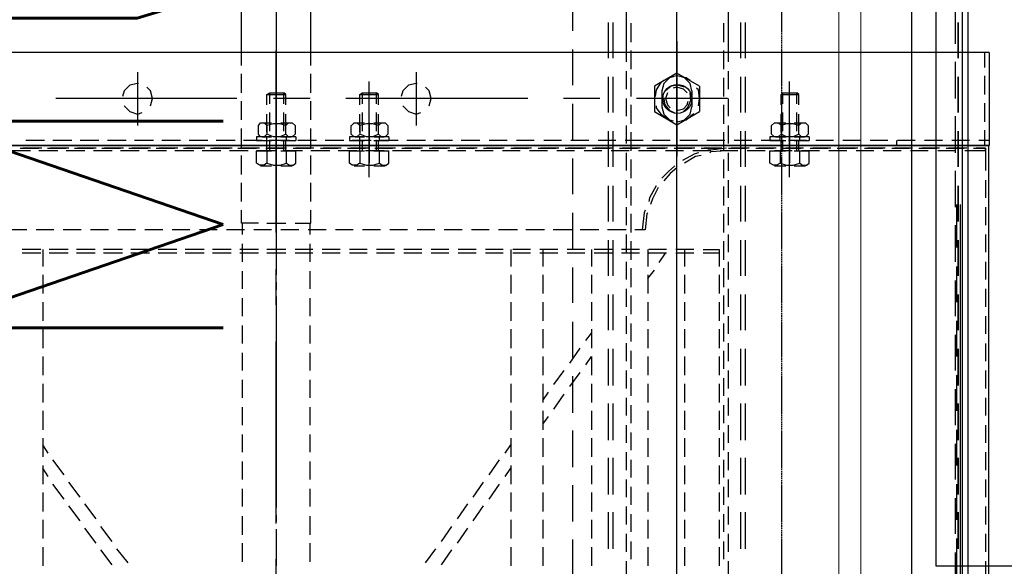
# Model space of a CAD drawing. Header units: millimetres. Extents: x -1574 to 74790, y -2818 to 13830.
# Tile 63 of 92: x 15150 to 15478, y 7748 to 7929. Entities that reach past the tile are written whole.
import ezdxf

# ---------------------------------------------------------------- set-up
doc = ezdxf.new("R2010")
doc.units = ezdxf.units.MM
doc.header["$MEASUREMENT"] = 0
doc.linetypes.add('DASHED', pattern=[0.75, 0.5, -0.25])
doc.layers.get('0').update_dxf_attribs({"lineweight": 5})
for name, color, linetype, lineweight, true_color in [('A-CEILING-01', 7, 'Continuous', 5, 0xd56ca8), ('A-CEILING-05', 7, 'Continuous', 5, 0x139b48), ('ACMV-FA-DUCT', 150, 'Continuous', 20, 0x007fff), ('RCP LAYOUT', 9, 'Continuous', 13, 0x808080)]:
    doc.layers.add(name, color=color, linetype=linetype, lineweight=lineweight, true_color=true_color)
for name, color, linetype, true_color in [('ACMV-DUCT-THERMAL-EXT-INS', 9, 'DASHED', 0x808080), ('ACMV-EQP-CHW', 30, 'Continuous', 0xff7f00), ('ACMV-GRD', 30, 'Continuous', 0xff7f00)]:
    doc.layers.add(name, color=color, linetype=linetype, true_color=true_color)
doc.layers.add('ACMV-FA-DUCT-TEXT', color=7, linetype='Continuous')
doc.styles.get("Standard").update_dxf_attribs({"font": 'romans.shx'})

# ---------------------------------------------------------------- blocks, each defined once
blk = doc.blocks.new('XR-CP-DS')
at = {"layer": 'A-CEILING-01', "true_color": 0x808080}
h = blk.add_hatch(dxfattribs=at)
h.set_pattern_fill('ANSI37', color=8, scale=2000)
edge = h.paths.add_edge_path()
edge.add_line((17350, 13380), (12020, 13380))
edge.add_line((12020, 13380), (12020, 13280))
edge.add_line((12020, 13280), (11820, 13280))
edge.add_line((11820, 13280), (11820, 13380))
edge.add_line((11820, 13380), (6090, 13380))
edge.add_line((6090, 13380), (6090, 13280))
edge.add_line((6090, 13280), (5890, 13280))
edge.add_line((5890, 13280), (5890, 13380))
edge.add_line((5890, 13380), (350, 13380))
edge.add_line((350, 13380), (200, 13380))
edge.add_line((200, 13380), (200, 4520))
edge.add_line((200, 4520), (650, 4520))
edge.add_line((650, 4520), (650, 4220))
edge.add_line((650, 4220), (200, 4220))
edge.add_line((200, 4220), (200, 3270))
edge.add_line((200, 3270), (3945, 3270))
edge.add_line((3945, 3270), (3945, 3920))
edge.add_line((3945, 3920), (6135, 3920))
edge.add_line((6135, 3920), (6135, 3270))
edge.add_line((6135, 3270), (9805, 3270))
edge.add_line((9805, 3270), (9805, 3070))
edge.add_line((9805, 3070), (10125.7, 3070))
edge.add_line((10125.7, 3070), (10125.7, 3423))
edge.add_line((10125.7, 3423), (11242.06, 4539.36))
edge.add_line((11242.06, 4539.36), (10770.13, 5011.3))
edge.add_line((10770.13, 5011.3), (11904.42, 6145.58))
edge.add_line((11904.42, 6145.58), (14298.83, 8540))
edge.add_line((14298.83, 8540), (14450, 8540))
edge.add_line((14450, 8540), (14450, 9620))
edge.add_line((14450, 9620), (14450, 12330))
edge.add_arc((15200, 12330), 750, 90, 180, ccw=False)
edge.add_line((15200, 13080), (17350, 13080))
edge.add_line((17350, 13080), (17350, 13380))
h.paths.add_polyline_path([(5890.13, 11294.23), (6090.12, 11294.23), (6090.12, 11094.22), (5890.13, 11094.22)], flags=16)
h.paths.add_polyline_path([(5890.13, 9330), (6090.12, 9330), (6090.12, 9129.99), (5890.13, 9129.99)], flags=16)
h.paths.add_polyline_path([(5890, 8418.41), (6090, 8418.41), (6090, 8218.41), (5890, 8218.41)], flags=16)
h.paths.add_polyline_path([(5890, 6030), (6090, 6030), (6090, 5829.99), (5890, 5829.99)], flags=16)
h.paths.add_polyline_path([(11820, 8418.41), (12020, 8418.41), (12020, 8218.41), (11820, 8218.41)], flags=16)
h.paths.add_polyline_path([(11820, 9330), (12020, 9330), (12020, 9129.99), (11820, 9129.99)], flags=16)
h.paths.add_polyline_path([(11820.13, 11294.23), (12020.12, 11294.23), (12020.12, 11094.22), (11820.13, 11094.22)], flags=16)
at = {"layer": 'A-CEILING-05', "color": 8, "linetype": 'Continuous', "true_color": 0x808080}
blk.add_line((15430, 3520), (15430, 9520), dxfattribs=at)
blk = doc.blocks.new('FA-CBCD-1W-500x500')
at = {"layer": 'ACMV-GRD'}
blk.add_lwpolyline([(-275, 275), (275, 275), (275, -275), (-275, -275)], close=True, dxfattribs=at)
blk = doc.blocks.new('A$C5c7590bd')
at = {"layer": 'ACMV-DUCT-THERMAL-EXT-INS'}
blk.add_lwpolyline([(-3336.23, 1998.53), (-3361.26, 2449.09), (-3360.29, 2696.28), (-3360.29, 2883.47, -0.413414), (-2441.32, 3802.46), (203.74, 3806.26), (203.77, 9539), (841.77, 9539), (841.74, 3168.31), (-2441.28, 3164.46, 0.414227), (-2722.29, 2883.46), (-2722.29, 2446.78), (-2747.32, 1995.8)], format="xyb", dxfattribs=at)
at = {"layer": 'ACMV-FA-DUCT'}
blk.add_lwpolyline([(222.77, 9520), (822.77, 9520), (822.74, 7543.72), (222.74, 7543.72)], close=True, dxfattribs=at)
at = {"layer": 'ACMV-GRD', "xscale": -1, "rotation": 180}
blk.add_blockref('FA-CBCD-1W-500x500', (529.99, 8023), dxfattribs=at)
at = {"layer": 'ACMV-FA-DUCT-TEXT', "insert": (51.43, 8320), "char_height": 100, "attachment_point": 5, "rotation": 90}
blk.add_mtext_dynamic_manual_height_columns('{\\Fromans|c0;MUAD 600x200\\P1800 CFM}', width=1738.5556, gutter_width=1, heights=[389.51], dxfattribs=at)
blk = doc.blocks.new('AHU-5 TR-CARRIER')
at = {"layer": 'ACMV-EQP-CHW'}
for points in [[(45.85, 493.93), (1154.54, 493.93), (1154.54, 747.45)], [(44.6, 510.77), (1185.41, 510.77), (1185.41, 706.29)], [(507.35, 519.81), (507.35, 84.51)], [(507.35, 519.81), (538.23, 519.81)], [(507.35, 518.26), (512.33, 518.26)], [(515.15, 518.26), (521.38, 518.26)], [(524.2, 518.26), (530.42, 518.26)], [(533.23, 518.26), (538.22, 518.26)], [(536.65, 519.81), (536.65, 516.38)], [(538.23, 519.81), (538.23, 84.51)], [(538.23, 519.5), (901.81, 519.5)], [(538.23, 82.02), (538.23, 519.5)], [(540.09, 518.57), (539.16, 518.57), (546.64, 518.57)], [(539.16, 514.52), (539.16, 518.57)], [(539.16, 518.57), (539.16, 515.45)], [(540.09, 518.57), (540.09, 511.71)], [(549.76, 518.57), (555.68, 518.57)], [(558.8, 518.57), (564.72, 518.57)], [(567.84, 518.57), (573.77, 518.57)], [(576.89, 518.57), (582.81, 518.57)], [(585.93, 518.57), (591.85, 518.57)], [(594.97, 518.57), (600.9, 518.57)], [(604.02, 518.57), (609.94, 518.57)], [(613.06, 518.57), (618.98, 518.57)], [(622.11, 518.57), (628.02, 518.57)], [(631.15, 518.57), (637.07, 518.57)], [(640.19, 518.57), (646.12, 518.57)], [(649.23, 518.57), (655.16, 518.57)], [(658.27, 518.57), (664.2, 518.57)], [(667.31, 518.57), (673.24, 518.57)], [(676.36, 518.57), (682.29, 518.57)], [(45.85, 512.65), (1157.35, 512.65)], [(536.65, 513.27), (536.65, 507.35)], [(539.16, 512.33), (539.16, 506.4)], [(539.16, 505.47), (539.16, 511.4)], [(504.54, 508.59), (492.38, 508.59)], [(522.64, 508.59), (510.46, 508.59)], [(540.71, 508.59), (528.55, 508.59)], [(540.09, 508.59), (540.09, 502.67)], [(558.8, 508.59), (546.65, 508.59)], [(557.87, 510.15), (882.47, 510.15)], [(557.87, 508.9), (572.21, 508.9)], [(576.89, 508.59), (564.72, 508.59)], [(578.45, 508.9), (590.3, 508.9)], [(594.97, 508.59), (583.12, 508.59)], [(596.53, 508.9), (608.38, 508.9)], [(613.06, 508.59), (601.21, 508.59)], [(614.62, 508.9), (626.47, 508.9)], [(631.15, 508.59), (619.29, 508.59)], [(632.7, 508.9), (644.55, 508.9)], [(649.23, 508.59), (637.38, 508.59)], [(650.79, 508.9), (662.63, 508.9)], [(667.31, 508.59), (655.47, 508.59)], [(668.87, 508.9), (680.73, 508.9)], [(685.4, 508.59), (673.55, 508.59)], [(536.65, 504.22), (536.65, 498.3)], [(539.16, 503.29), (539.16, 497.37)], [(539.16, 496.43), (539.16, 502.35)], [(540.09, 499.55), (540.09, 493.62)], [(536.65, 495.18), (536.65, 489.25)], [(539.16, 494.25), (539.16, 488.32)], [(539.16, 487.38), (539.16, 493.31)], [(536.66, 488.95), (538.23, 488.95)], [(540.09, 490.5), (540.09, 484.57)], [(536.65, 486.14), (536.65, 480.21)], [(539.16, 485.2), (539.16, 479.28)], [(539.16, 478.34), (539.16, 484.27)], [(540.09, 481.47), (540.09, 475.53)], [(536.65, 477.1), (536.65, 471.17)], [(539.16, 476.16), (539.16, 470.24)], [(539.16, 469.3), (539.16, 475.22)], [(540.09, 472.42), (540.09, 466.5)], [(536.65, 468.05), (536.65, 462.13)], [(539.16, 467.12), (539.16, 461.19)], [(539.16, 460.25), (539.16, 466.18)], [(540.09, 463.37), (540.09, 457.45)], [(531.67, 456.52), (530.73, 457.45), (530.73, 458.7), (531.67, 459.63)], [(530.73, 454.96), (530.73, 458.39)], [(531.67, 459.63), (534.47, 459.63)], [(534.47, 459.63), (535.42, 458.7), (535.42, 457.45), (534.47, 456.52), (535.42, 454.64), (535.42, 452.46), (534.47, 450.59), (535.42, 449.66), (535.42, 448.4), (534.47, 447.47), (531.68, 447.47)], [(535.42, 459.94), (535.42, 454.96)], [(535.42, 459.94), (536.65, 459.94)], [(535.42, 454.96), (535.42, 458.39)], [(536.65, 459.01), (536.65, 453.09)], [(536.66, 454.96), (536.66, 459.94)], [(540.09, 454.96), (540.09, 459.94)], [(544.15, 459.94), (540.09, 459.94)], [(544.15, 456.83), (544.76, 457.77), (544.76, 459.01), (544.15, 459.94)], [(545.08, 454.96), (545.08, 458.7)], [(521.38, 450.59), (521.38, 456.51), (520.75, 455.89)], [(524.49, 455.89), (520.75, 455.89)], [(521.38, 450.59), (520.76, 451.21), (520.76, 455.89)], [(524.81, 456.52), (521.38, 456.52)], [(533.54, 455.89), (527.31, 455.89)], [(533.86, 456.52), (527.92, 456.52)], [(534.47, 456.51), (531.67, 456.51), (531.04, 454.64), (531.04, 452.46), (531.67, 450.59), (534.47, 450.59)], [(536.65, 456.83), (535.42, 456.83)], [(540.09, 455.89), (536.35, 455.89)], [(540.09, 456.52), (536.97, 456.52)], [(539.16, 458.07), (539.16, 452.15)], [(539.16, 451.21), (539.16, 457.13)], [(544.15, 450.28), (544.76, 452.46), (544.76, 454.64), (544.15, 456.82), (540.09, 456.82)], [(548.82, 453.4), (517.02, 453.4)], [(530.73, 453.4), (544.15, 453.4)], [(530.73, 448.72), (530.73, 452.15)], [(540.4, 453.4), (531.67, 453.4)], [(535.42, 452.15), (535.42, 446.84)], [(535.42, 448.72), (535.42, 452.15)], [(536.66, 446.85), (536.66, 452.15)], [(540.09, 454.33), (540.09, 448.4)], [(540.09, 446.85), (540.09, 452.15)], [(545.08, 448.41), (545.08, 452.15)], [(500.17, 450.9), (488.32, 450.9)], [(518.27, 450.9), (506.42, 450.9)], [(524.49, 451.21), (520.75, 451.21)], [(524.81, 450.59), (521.38, 450.59)], [(536.35, 450.9), (524.49, 450.9)], [(533.54, 451.21), (527.31, 451.21)], [(533.86, 450.59), (527.92, 450.59)], [(531.67, 447.47), (530.73, 448.41), (530.73, 449.65), (531.67, 450.59)], [(536.65, 450.28), (535.42, 450.28)], [(540.09, 451.21), (536.35, 451.21)], [(536.65, 449.96), (536.65, 444.04)], [(540.09, 450.59), (536.97, 450.59)], [(539.16, 449.02), (539.16, 443.11)], [(540.09, 450.28), (544.15, 450.28), (544.76, 449.34), (544.76, 448.1), (544.15, 446.85), (540.09, 446.85)], [(554.44, 450.9), (542.59, 450.9)], [(572.53, 450.9), (560.67, 450.9)], [(590.6, 450.9), (578.76, 450.9)], [(608.69, 450.9), (596.84, 450.9)], [(627.09, 450.9), (614.93, 450.9)], [(645.17, 450.9), (633.01, 450.9)], [(663.26, 450.9), (651.1, 450.9)], [(681.35, 450.9), (669.19, 450.9)], [(535.42, 446.85), (536.65, 446.85)], [(539.16, 442.17), (539.16, 448.09)], [(540.09, 445.29), (540.09, 439.37)], [(509.22, 438.74), (497.37, 438.74)], [(527.31, 438.74), (515.46, 438.74)], [(545.39, 438.74), (533.54, 438.74)], [(536.65, 440.93), (536.65, 435)], [(539.16, 439.99), (539.16, 434.06)], [(539.16, 433.12), (539.16, 439.05)], [(563.48, 438.74), (551.63, 438.74)], [(581.56, 438.74), (569.71, 438.74)], [(599.65, 438.74), (587.81, 438.74)], [(618.05, 438.74), (605.88, 438.74)], [(636.14, 438.74), (623.97, 438.74)], [(654.22, 438.74), (642.06, 438.74)], [(672.31, 438.74), (660.14, 438.74)], [(509.22, 437.18), (497.37, 437.18)], [(527.31, 437.18), (515.46, 437.18)], [(545.39, 437.18), (533.54, 437.18)], [(540.09, 436.24), (540.09, 430.32)], [(563.48, 437.18), (551.63, 437.18)], [(581.56, 437.18), (569.71, 437.18)], [(599.65, 437.18), (587.81, 437.18)], [(618.05, 437.18), (605.88, 437.18)], [(636.14, 437.18), (623.97, 437.18)], [(654.22, 437.18), (642.06, 437.18)], [(672.31, 437.18), (660.14, 437.18)], [(510.46, 433.13), (427.52, 433.13)], [(519.51, 433.13), (513.59, 433.13)], [(528.55, 433.13), (522.64, 433.13)], [(522.64, 432.82), (522.64, 402.57)], [(537.6, 433.13), (531.67, 433.13)], [(539.16, 432.5), (539.78, 427.21), (539.78, 426.27)], [(540.09, 432.5), (540.39, 427.21), (540.71, 426.89)], [(546.65, 433.13), (540.71, 433.13)], [(555.68, 433.13), (549.76, 433.13)], [(564.72, 433.13), (558.8, 433.13)], [(573.77, 433.13), (567.84, 433.13)], [(582.81, 433.13), (576.89, 433.13)], [(591.85, 433.13), (585.93, 433.13)], [(600.9, 433.13), (594.96, 433.13)], [(609.94, 433.13), (604.01, 433.13)], [(618.99, 433.13), (613.06, 433.13)], [(628.02, 433.13), (622.11, 433.13)], [(637.07, 433.13), (631.15, 433.13)], [(646.11, 433.13), (640.18, 433.13)], [(655.16, 433.13), (649.23, 433.13)], [(664.21, 433.13), (658.27, 433.13)], [(673.24, 433.13), (667.31, 433.13)], [(682.29, 433.13), (676.36, 433.13)], [(503.92, 431.57), (497.69, 431.57)], [(512.96, 431.57), (506.72, 431.57)], [(521.99, 431.57), (515.77, 431.57)], [(531.04, 431.57), (524.81, 431.57)], [(540.09, 431.57), (533.86, 431.57)], [(536.65, 431.88), (536.65, 425.95)], [(539.16, 430.95), (539.16, 425.02)], [(539.16, 424.08), (539.16, 430.01)], [(549.14, 431.57), (542.89, 431.57)], [(558.18, 431.57), (551.94, 431.57)], [(567.21, 431.57), (560.99, 431.57)], [(576.26, 431.57), (570.03, 431.57)], [(572.84, 424.71), (572.84, 430.01), (578.45, 430.01)], [(574.08, 430.01), (574.08, 424.71)], [(585.31, 431.57), (579.07, 431.57)], [(581.26, 430.01), (587.48, 430.01)], [(594.35, 431.57), (588.11, 431.57)], [(590.3, 430.01), (596.53, 430.01)], [(603.39, 431.57), (597.46, 431.57)], [(599.34, 430.01), (605.57, 430.01)], [(612.43, 431.57), (606.51, 431.57)], [(608.38, 430.01), (614.62, 430.01)], [(621.48, 431.57), (615.56, 431.57)], [(617.42, 430.01), (623.66, 430.01)], [(630.52, 431.57), (624.59, 431.57)], [(626.47, 430.01), (632.7, 430.01)], [(639.56, 431.57), (633.63, 431.57)], [(635.51, 430.01), (641.74, 430.01)], [(648.6, 431.57), (642.68, 431.57)], [(644.55, 430.01), (650.79, 430.01)], [(657.64, 431.57), (651.73, 431.57)], [(653.59, 430.01), (659.83, 430.01)], [(666.69, 431.57), (660.76, 431.57)], [(662.64, 430.01), (668.87, 430.01)], [(675.73, 431.57), (669.81, 431.57)], [(671.68, 430.01), (677.92, 430.01)], [(522.64, 426.89), (522.64, 405.38)], [(540.09, 427.21), (540.09, 421.28)], [(518.57, 423.46), (514.22, 415.97), (518.57, 408.5)], [(518.57, 423.46), (526.99, 423.46)], [(525.12, 423.15), (522.64, 423.46), (519.82, 423.15), (519.2, 422.53)], [(527, 408.5), (531.36, 415.97), (527, 423.46)], [(536.65, 422.83), (536.65, 416.91)], [(540.71, 423.15), (541.02, 421.9), (543.21, 417.84)], [(541.65, 424.08), (541.96, 422.22), (544.15, 418.47)], [(516.7, 420.34), (515.77, 419.1), (515.15, 415.97), (515.46, 414.42)], [(520.14, 420.97), (517.64, 420.34), (515.77, 418.47), (515.46, 417.53)], [(520.76, 419.41), (519.51, 418.15), (518.89, 415.97), (519.19, 414.73)], [(520.14, 420.97), (525.43, 420.97)], [(527, 418.16), (525.43, 419.72), (523.25, 420.66), (520.75, 420.34)], [(526.68, 416.29), (526.68, 415.97), (526.06, 418.16), (524.81, 419.41), (523.57, 419.72)], [(530.12, 417.53), (529.8, 418.47), (527.92, 420.34), (525.43, 420.97)], [(530.42, 416.29), (530.42, 415.97), (529.8, 419.1), (527.92, 421.28), (527.62, 421.59)], [(539.16, 421.9), (539.16, 415.98)], [(539.16, 415.05), (539.16, 420.97)], [(572.84, 421.59), (572.84, 415.67)], [(574.08, 421.59), (574.08, 415.67)], [(519.19, 415.97), (458.7, 415.97)], [(557.55, 415.97), (497.37, 415.97)], [(503.6, 415.97), (541.96, 415.97)], [(518.89, 418.47), (518.27, 416.29), (518.57, 414.1), (520.14, 412.23)], [(543.21, 415.97), (531.04, 415.97)], [(540.09, 418.16), (540.09, 412.23)], [(545.7, 415.97), (547.58, 413.8), (550.07, 411.61)], [(615.56, 415.97), (555.37, 415.97)], [(581.56, 415.97), (569.71, 415.97)], [(572.84, 418.47), (578.45, 418.47)], [(581.26, 418.47), (587.48, 418.47)], [(590.3, 418.47), (596.53, 418.47)], [(654.21, 415.97), (593.73, 415.97)], [(599.34, 418.47), (605.57, 418.47)], [(608.38, 418.47), (614.62, 418.47)], [(617.42, 418.47), (623.66, 418.47)], [(626.47, 418.47), (632.7, 418.47)], [(639.88, 415.97), (627.72, 415.97)], [(635.51, 418.47), (641.74, 418.47)], [(644.55, 418.47), (650.79, 418.47)], [(712.22, 415.97), (651.73, 415.97)], [(653.59, 418.47), (659.83, 418.47)], [(662.64, 418.47), (668.87, 418.47)], [(678.23, 415.97), (666.07, 415.97)], [(671.68, 418.47), (677.92, 418.47)], [(515.46, 414.73), (515.77, 413.48), (517.64, 411.61), (520.14, 410.98)], [(520.76, 412.85), (522.64, 412.23), (524.81, 412.85), (525.75, 413.79)], [(522.94, 411.61), (524.81, 411.93), (526.68, 413.48), (527.31, 415.05)], [(525.12, 409.12), (525.75, 409.12), (527.92, 410.68), (529.49, 413.17)], [(525.43, 410.99), (527.92, 411.61), (529.8, 413.48), (530.12, 414.73)], [(536.65, 413.79), (536.65, 407.87)], [(539.16, 412.85), (539.16, 406.93)], [(545.08, 415.35), (546.94, 413.17), (549.13, 410.99)], [(572.84, 412.54), (572.84, 406.62)], [(574.08, 412.54), (574.08, 406.62)], [(516.7, 411.61), (517.33, 410.68), (519.82, 409.12), (522, 408.81)], [(520.14, 410.98), (525.43, 410.98)], [(539.16, 406), (539.16, 411.93)], [(540.09, 409.12), (540.09, 403.2)], [(551.63, 409.12), (555.68, 406.93), (556.94, 406.62)], [(552.24, 409.74), (555.99, 407.87), (557.87, 407.24)], [(577.19, 410.05), (574.08, 412.23)], [(518.57, 408.5), (526.99, 408.5)], [(560.67, 406.31), (560.99, 406), (566.29, 405.38), (566.29, 401.95)], [(572.84, 406.31), (578.45, 406.31)], [(574.39, 406.31), (574.08, 406.62)], [(582.5, 406.31), (579.69, 408.49)], [(581.26, 406.31), (587.48, 406.31)], [(590.3, 406.31), (596.53, 406.31)], [(599.34, 406.31), (605.57, 406.31)], [(608.38, 406.31), (614.62, 406.31)], [(617.42, 406.31), (623.66, 406.31)], [(626.47, 406.31), (632.7, 406.31)], [(635.51, 406.31), (641.74, 406.31)], [(644.55, 406.31), (650.79, 406.31)], [(653.59, 406.31), (659.83, 406.31)], [(662.64, 406.31), (668.87, 406.31)], [(671.68, 406.31), (677.92, 406.31)], [(536.65, 404.75), (536.65, 398.82)], [(539.16, 403.82), (539.16, 397.89)], [(539.16, 396.95), (539.16, 402.88)], [(559.73, 405.38), (560.67, 405.06), (566.29, 404.44)], [(572.84, 403.51), (572.84, 397.58)], [(574.08, 403.51), (574.08, 397.58)], [(497.68, 400.7), (503.92, 400.7)], [(506.72, 400.7), (512.96, 400.7)], [(515.77, 400.7), (521.99, 400.7)], [(524.81, 400.7), (531.05, 400.7)], [(533.86, 400.7), (540.1, 400.7)], [(540.09, 400.07), (540.09, 394.15)], [(542.89, 400.7), (549.13, 400.7)], [(551.94, 400.7), (558.18, 400.7)], [(560.99, 400.7), (567.21, 400.7)], [(570.03, 400.7), (576.26, 400.7)], [(579.07, 400.7), (585.31, 400.7)], [(588.11, 400.7), (594.35, 400.7)], [(597.46, 400.7), (603.39, 400.7)], [(606.51, 400.7), (612.43, 400.7)], [(615.56, 400.7), (621.48, 400.7)], [(624.59, 400.7), (630.51, 400.7)], [(633.63, 400.7), (639.56, 400.7)], [(642.68, 400.7), (648.61, 400.7)], [(651.72, 400.7), (657.64, 400.7)], [(660.77, 400.7), (666.69, 400.7)], [(669.81, 400.7), (675.73, 400.7)], [(423.78, 399.13), (507.35, 399.13)], [(507.35, 399.13), (510.46, 399.13)], [(513.59, 399.13), (519.51, 399.13)], [(522.64, 399.13), (528.55, 399.13)], [(531.67, 399.13), (537.59, 399.13)], [(540.71, 399.13), (546.64, 399.13)], [(549.76, 399.13), (555.68, 399.13)], [(558.8, 399.13), (564.72, 399.13)], [(566.29, 399.13), (566.29, 392.9)], [(567.84, 399.13), (573.77, 399.13)], [(576.89, 399.13), (582.81, 399.13)], [(585.93, 399.13), (591.85, 399.13)], [(594.97, 399.13), (600.9, 399.13)], [(604.01, 399.13), (609.94, 399.13)], [(613.06, 399.13), (618.99, 399.13)], [(622.11, 399.13), (628.02, 399.13)], [(631.15, 399.13), (637.07, 399.13)], [(640.19, 399.13), (646.12, 399.13)], [(649.23, 399.13), (655.15, 399.13)], [(658.27, 399.13), (664.2, 399.13)], [(667.31, 399.13), (673.24, 399.13)], [(676.36, 399.13), (682.29, 399.13)], [(509.22, 394.77), (497.37, 394.77)], [(509.22, 393.21), (497.37, 393.21)], [(527.31, 394.77), (515.46, 394.77)], [(527.31, 393.21), (515.46, 393.21)], [(545.39, 394.77), (533.54, 394.77)], [(545.39, 393.21), (533.54, 393.21)], [(536.65, 395.71), (536.65, 389.79)], [(539.16, 394.77), (539.16, 388.85)], [(539.16, 387.92), (539.16, 393.84)], [(563.48, 394.77), (551.63, 394.77)], [(563.48, 393.21), (551.63, 393.21)], [(581.56, 394.77), (569.71, 394.77)], [(581.56, 393.21), (569.71, 393.21)], [(572.84, 394.46), (572.84, 388.53)], [(574.08, 394.46), (574.08, 388.53)], [(599.65, 394.77), (587.81, 394.77)], [(599.65, 393.21), (587.81, 393.21)], [(618.05, 394.77), (605.88, 394.77)], [(618.05, 393.21), (605.88, 393.21)], [(636.14, 394.77), (623.97, 394.77)], [(636.14, 393.21), (623.97, 393.21)], [(654.22, 394.77), (642.06, 394.77)], [(654.22, 393.21), (642.06, 393.21)], [(672.31, 394.77), (660.14, 394.77)], [(672.31, 393.21), (660.14, 393.21)], [(522.64, 390.41), (522.64, 378.25)], [(540.09, 391.03), (540.09, 385.11)], [(566.29, 390.09), (566.29, 383.86)], [(536.65, 386.66), (536.65, 380.75)], [(572.84, 387.6), (578.45, 387.6)], [(581.26, 387.6), (587.48, 387.6)], [(590.3, 387.6), (596.53, 387.6)], [(599.34, 387.6), (605.57, 387.6)], [(603.08, 385.73), (600.59, 387.6)], [(608.38, 387.6), (614.62, 387.6)], [(611.19, 385.73), (608.38, 387.6)], [(617.42, 387.6), (623.66, 387.6)], [(626.47, 387.6), (632.7, 387.6)], [(635.51, 387.6), (641.74, 387.6)], [(644.55, 387.6), (650.79, 387.6)], [(653.59, 387.6), (659.83, 387.6)], [(662.64, 387.6), (668.87, 387.6)], [(671.68, 387.6), (677.92, 387.6)], [(539.16, 385.73), (539.16, 379.81)], [(539.16, 378.87), (539.16, 384.8)], [(572.84, 385.42), (572.84, 379.5)], [(574.08, 385.42), (574.08, 379.5)], [(610.56, 380.43), (605.57, 383.86)], [(618.36, 380.43), (613.69, 383.86)], [(500.17, 381.37), (488.32, 381.37)], [(518.27, 381.37), (506.42, 381.37)], [(536.35, 381.37), (524.49, 381.37)], [(540.09, 381.98), (540.09, 376.06)], [(554.44, 381.37), (542.59, 381.37)], [(572.53, 381.37), (560.67, 381.37)], [(566.29, 381.06), (566.29, 374.81)], [(590.6, 381.37), (578.76, 381.37)], [(608.7, 381.37), (596.84, 381.37)], [(627.09, 381.37), (614.93, 381.37)], [(645.18, 381.37), (633.02, 381.37)], [(663.26, 381.37), (651.1, 381.37)], [(681.35, 381.37), (669.19, 381.37)], [(536.65, 377.63), (536.65, 371.7)], [(539.16, 376.69), (539.16, 370.76)], [(572.84, 376.37), (572.84, 370.45)], [(574.08, 376.37), (574.08, 370.45)], [(617.74, 375.13), (613.06, 378.56)], [(625.84, 375.13), (620.85, 378.56)], [(539.16, 369.83), (539.16, 375.75)], [(623.04, 371.39), (620.23, 373.26)], [(630.83, 371.39), (628.33, 373.26)], [(540.09, 372.94), (540.09, 367.02)], [(566.29, 372.01), (566.29, 365.78)], [(572.84, 371.39), (578.45, 371.39)], [(581.26, 371.39), (587.48, 371.39)], [(590.3, 371.39), (596.53, 371.39)], [(599.34, 371.39), (605.57, 371.39)], [(608.38, 371.39), (614.62, 371.39)], [(617.42, 371.39), (623.66, 371.39)], [(626.47, 371.39), (632.7, 371.39)], [(635.51, 371.39), (641.74, 371.39)], [(644.55, 371.39), (650.79, 371.39)], [(653.59, 371.39), (659.83, 371.39)], [(662.64, 371.39), (668.87, 371.39)], [(671.68, 371.39), (677.92, 371.39)], [(536.65, 368.58), (536.65, 362.65)], [(539.16, 367.64), (539.16, 361.71)], [(539.16, 360.78), (539.16, 366.71)], [(572.84, 367.33), (572.84, 361.41)], [(574.08, 367.33), (574.08, 361.41)], [(522.64, 366.4), (522.64, 305.9)], [(540.09, 363.91), (540.09, 357.98)], [(566.29, 362.97), (566.29, 356.73)], [(572.84, 360.78), (578.45, 360.78)], [(581.26, 360.78), (587.48, 360.78)], [(590.3, 360.78), (596.53, 360.78)], [(599.34, 360.78), (605.57, 360.78)], [(608.38, 360.78), (614.62, 360.78)], [(617.42, 360.78), (623.66, 360.78)], [(626.47, 360.78), (632.7, 360.78)], [(635.51, 360.78), (641.74, 360.78)], [(640.51, 358.91), (637.7, 360.78)], [(644.55, 360.78), (650.79, 360.78)], [(648.29, 358.91), (645.49, 360.78)], [(653.59, 360.78), (659.83, 360.78)], [(662.64, 360.78), (668.87, 360.78)], [(671.68, 360.78), (677.92, 360.78)], [(536.65, 359.54), (536.65, 353.61)], [(539.16, 358.6), (539.16, 352.67)], [(539.16, 351.74), (539.16, 357.66)], [(572.84, 358.29), (572.84, 352.36)], [(574.08, 358.29), (574.08, 352.36)], [(647.67, 353.61), (642.68, 357.04)], [(655.78, 353.61), (650.79, 357.04)], [(540.09, 354.86), (540.09, 348.93)], [(566.29, 353.61), (566.29, 347.69)], [(536.65, 350.49), (536.65, 344.26)], [(655.15, 348.31), (650.16, 351.74)], [(662.95, 348.31), (657.96, 351.74)], [(539.16, 349.56), (539.16, 343.64)], [(539.16, 342.7), (539.16, 348.62)], [(572.84, 349.25), (572.84, 343.32)], [(574.08, 349.25), (574.08, 343.32)], [(540.09, 345.81), (540.09, 339.89)], [(566.29, 344.57), (566.29, 338.65)], [(662.33, 343.01), (657.34, 346.44)], [(670.43, 343.01), (665.44, 346.44)], [(536.65, 341.45), (536.65, 335.21)], [(539.16, 340.51), (539.16, 334.59)], [(669.81, 337.71), (664.82, 341.14)], [(677.6, 337.71), (672.61, 341.14)], [(539.16, 333.66), (539.16, 339.58)], [(572.84, 340.2), (572.84, 334.28)], [(574.08, 340.2), (574.08, 334.28)], [(525.12, 333.66), (522.64, 334.28), (520.14, 333.66), (518.89, 332.4)], [(540.09, 336.78), (540.09, 330.85)], [(566.29, 335.53), (566.29, 329.61)], [(676.98, 332.41), (672.31, 335.84)], [(525.12, 324.92), (526.99, 326.79), (527.92, 329.29), (527.31, 330.85)], [(536.65, 332.41), (536.65, 326.17)], [(539.16, 331.47), (539.16, 325.55)], [(539.16, 324.61), (539.16, 330.53)], [(572.84, 331.17), (572.84, 325.23)], [(574.08, 331.17), (574.08, 325.23)], [(513.89, 329.29), (531.67, 329.29)], [(517.64, 329.6), (517.64, 329.29), (518.27, 326.79), (520.14, 324.92), (521.99, 324.3)], [(540.09, 327.73), (540.09, 321.49)], [(566.29, 326.48), (566.29, 320.56)], [(536.65, 323.37), (536.65, 317.13)], [(539.16, 322.43), (539.16, 316.5)], [(539.16, 315.57), (539.16, 321.49)], [(572.84, 322.12), (572.84, 316.19)], [(574.08, 322.12), (574.08, 316.19)], [(531.67, 316.82), (530.73, 317.76), (530.73, 319), (531.67, 319.94)], [(530.73, 315.26), (530.73, 318.69)], [(531.67, 319.94), (534.47, 319.94)], [(534.47, 319.93), (535.42, 319), (535.42, 317.76), (534.47, 316.82), (535.42, 314.94), (535.42, 312.76), (534.47, 310.58), (535.42, 309.64), (535.42, 308.71), (534.47, 307.77), (531.68, 307.77)], [(535.42, 320.25), (535.42, 315.26)], [(535.42, 320.25), (536.65, 320.25)], [(535.42, 315.26), (535.42, 318.69)], [(536.66, 315.26), (536.66, 320.25)], [(540.09, 315.26), (540.09, 320.25)], [(544.15, 320.25), (540.09, 320.25)], [(540.09, 318.69), (540.09, 312.46)], [(544.15, 317.13), (544.76, 318.07), (544.76, 319.31), (544.15, 320.25)], [(545.08, 315.26), (545.08, 319)], [(521.38, 310.58), (521.38, 316.82), (520.75, 316.19)], [(524.49, 316.19), (520.75, 316.19)], [(521.38, 310.58), (520.76, 311.52), (520.76, 316.19)], [(524.81, 316.82), (521.38, 316.82)], [(533.54, 316.19), (527.31, 316.19)], [(533.86, 316.82), (527.92, 316.82)], [(534.47, 316.82), (531.67, 316.82), (531.04, 314.94), (531.04, 312.76), (531.67, 310.58), (534.47, 310.58)], [(536.65, 317.13), (535.42, 317.13)], [(540.09, 316.19), (536.35, 316.19)], [(536.65, 314.32), (536.65, 308.08)], [(540.09, 316.82), (536.97, 316.82)], [(544.15, 310.58), (544.76, 312.76), (544.76, 314.94), (544.15, 317.13), (540.09, 317.13)], [(566.29, 317.44), (566.29, 311.51)], [(548.82, 313.7), (517.02, 313.7)], [(524.49, 311.52), (520.75, 311.52)], [(533.54, 311.52), (527.31, 311.52)], [(530.73, 313.7), (544.15, 313.7)], [(530.73, 309.02), (530.73, 312.14)], [(540.4, 313.7), (531.67, 313.7)], [(535.42, 312.14), (535.42, 307.15)], [(535.42, 309.02), (535.42, 312.14)], [(540.09, 311.52), (536.35, 311.52)], [(536.66, 307.15), (536.66, 312.14)], [(539.16, 313.39), (539.16, 307.46)], [(539.16, 306.53), (539.16, 312.46)], [(540.09, 307.15), (540.09, 312.14)], [(545.08, 308.71), (545.08, 312.14)], [(572.84, 313.08), (572.84, 307.15)], [(574.08, 313.08), (574.08, 307.15)], [(524.81, 310.58), (521.38, 310.58)], [(533.86, 310.58), (527.92, 310.58)], [(531.67, 307.78), (530.73, 308.71), (530.73, 309.64), (531.67, 310.58)], [(536.65, 310.58), (535.42, 310.58)], [(540.09, 310.58), (536.97, 310.58)], [(540.09, 310.58), (544.15, 310.58), (544.76, 309.64), (544.76, 308.08), (544.15, 307.15), (540.09, 307.15)], [(540.09, 309.64), (540.09, 303.41)], [(566.29, 308.39), (566.29, 302.48)], [(535.42, 307.15), (536.65, 307.15)], [(536.65, 305.27), (536.65, 299.04)], [(539.16, 304.35), (539.16, 298.42)], [(539.16, 297.48), (539.16, 303.41)], [(572.84, 304.03), (572.84, 298.1)], [(574.08, 304.03), (574.08, 298.1)], [(540.09, 300.6), (540.09, 294.36)], [(566.29, 299.36), (566.29, 293.43)], [(536.65, 296.23), (536.65, 290)], [(539.16, 295.3), (539.16, 289.38)], [(572.84, 294.99), (572.84, 289.06)], [(574.08, 294.99), (574.08, 289.06)], [(507.35, 294.36), (479.28, 294.36)], [(511.72, 294.36), (507.35, 294.36)], [(520.76, 294.36), (514.52, 294.36)], [(522.64, 294.06), (522.64, 281.89)], [(529.8, 294.36), (523.57, 294.36)], [(538.84, 294.36), (532.61, 294.36)], [(539.16, 288.44), (539.16, 294.36)], [(540.09, 291.56), (540.09, 285.31)], [(547.89, 294.36), (541.65, 294.36)], [(556.93, 294.36), (550.69, 294.36)], [(564.41, 294.06), (564.11, 294.06), (564.11, 294.36), (559.74, 294.36)], [(564.11, 289.06), (564.11, 294.36)], [(567.84, 294.06), (564.41, 294.06)], [(576.89, 294.06), (570.97, 294.06)], [(585.93, 294.06), (580, 294.06)], [(594.97, 294.06), (589.04, 294.06)], [(604.02, 294.06), (598.09, 294.06)], [(613.06, 294.06), (607.14, 294.06)], [(622.11, 294.06), (616.17, 294.06)], [(631.15, 294.06), (625.22, 294.06)], [(640.18, 294.06), (634.26, 294.06)], [(649.23, 294.06), (643.31, 294.06)], [(658.27, 294.06), (652.35, 294.06)], [(667.63, 294.06), (661.39, 294.06)], [(676.66, 294.06), (670.43, 294.06)], [(531.67, 285.95), (530.73, 286.89), (530.73, 288.13), (531.67, 289.06)], [(531.67, 289.06), (534.47, 289.06)], [(534.47, 289.06), (535.42, 288.13), (535.42, 286.88), (534.47, 285.95), (535.42, 284.08), (535.42, 281.89), (534.47, 279.7), (535.42, 278.78), (535.42, 277.53), (534.47, 276.9), (531.68, 276.9)], [(535.42, 289.38), (535.42, 284.39)], [(535.42, 289.38), (536.65, 289.38)], [(536.66, 284.39), (536.66, 289.38)], [(540.09, 284.39), (540.09, 289.38)], [(544.15, 289.38), (540.09, 289.38)], [(544.15, 286.26), (544.76, 287.19), (544.76, 288.44), (544.15, 289.38)], [(545.08, 284.39), (545.08, 288.13)], [(566.29, 290.31), (566.29, 284.39)], [(521.38, 279.71), (521.38, 285.95), (520.75, 285.32)], [(524.49, 285.32), (520.75, 285.32)], [(521.38, 279.71), (520.76, 280.64), (520.76, 285.32)], [(524.81, 285.95), (521.38, 285.95)], [(533.54, 285.32), (527.31, 285.32)], [(533.86, 285.95), (527.92, 285.95)], [(530.73, 284.39), (530.73, 287.81)], [(534.47, 285.95), (531.67, 285.95), (531.04, 284.08), (531.04, 281.89), (531.67, 279.71), (534.47, 279.71)], [(535.42, 284.39), (535.42, 287.81)], [(536.65, 286.26), (535.42, 286.26)], [(540.09, 285.32), (536.35, 285.32)], [(536.65, 287.19), (536.65, 280.96)], [(540.09, 285.95), (536.97, 285.95)], [(539.16, 286.25), (539.16, 280.02)], [(539.16, 279.4), (539.16, 285.32)], [(544.15, 279.71), (544.76, 281.89), (544.76, 284.08), (544.15, 286.26), (540.09, 286.26)], [(564.11, 279.71), (564.11, 285.95)], [(572.84, 285.95), (572.84, 279.71)], [(574.08, 285.95), (574.08, 279.71)], [(484.28, 282.83), (561.29, 282.83)], [(567.21, 282.83), (506.73, 282.83)], [(548.82, 282.83), (517.02, 282.83)], [(520.75, 282.83), (573.14, 282.83)], [(526.68, 282.83), (557.24, 282.83)], [(540.4, 282.83), (531.67, 282.83)], [(540.09, 282.52), (540.09, 276.28)], [(569.09, 282.83), (581.26, 282.83)], [(572.84, 282.83), (581.26, 282.83)], [(591.24, 282.83), (579.37, 282.83)], [(583.74, 282.83), (586.24, 282.83)], [(588.42, 282.83), (600.58, 282.83)], [(593.42, 282.83), (653.59, 282.83)], [(603.08, 282.83), (605.57, 282.83)], [(663.89, 282.83), (603.39, 282.83)], [(607.76, 282.83), (619.91, 282.83)], [(622.41, 282.83), (624.59, 282.83)], [(627.09, 282.83), (639.25, 282.83)], [(641.74, 282.83), (643.94, 282.83)], [(646.42, 282.83), (658.58, 282.83)], [(661.08, 282.83), (663.27, 282.83)], [(665.76, 282.83), (677.92, 282.83)], [(665.76, 282.83), (677.92, 282.83)], [(687.89, 282.83), (675.73, 282.83)], [(524.49, 280.64), (520.75, 280.64)], [(524.81, 279.71), (521.38, 279.71)], [(533.54, 280.64), (527.31, 280.64)], [(533.86, 279.71), (527.92, 279.71)], [(530.73, 278.14), (530.73, 281.27)], [(531.67, 276.9), (530.73, 277.53), (530.73, 278.77), (531.67, 279.71)], [(535.42, 281.27), (535.42, 276.28)], [(535.42, 278.14), (535.42, 281.27)], [(536.65, 279.71), (535.42, 279.71)], [(540.09, 280.64), (536.35, 280.64)], [(536.66, 276.28), (536.66, 281.27)], [(540.09, 279.71), (536.97, 279.71)], [(540.09, 276.28), (540.09, 281.27)], [(540.09, 279.71), (544.15, 279.71), (544.76, 278.78), (544.76, 277.21), (544.15, 276.28), (540.09, 276.28)], [(545.08, 277.53), (545.08, 281.27)], [(566.29, 281.27), (566.29, 275.34)], [(535.42, 276.28), (536.65, 276.28)], [(536.65, 278.14), (536.65, 271.91)], [(539.16, 277.22), (539.16, 270.97)], [(539.16, 270.04), (539.16, 276.28)], [(564.11, 276.9), (564.11, 271.29), (559.74, 271.29)], [(572.84, 276.9), (572.84, 270.66)], [(574.08, 276.9), (574.08, 270.66)], [(540.09, 273.48), (540.09, 267.24)], [(566.29, 272.22), (566.29, 266.3)], [(507.35, 271.29), (479.28, 271.29)], [(511.72, 271.29), (507.35, 271.29)], [(520.76, 271.29), (514.52, 271.29)], [(522.64, 269.73), (522.64, 209.55)], [(529.8, 271.29), (523.57, 271.29)], [(538.84, 271.29), (532.61, 271.29)], [(536.65, 269.11), (536.65, 262.87)], [(547.89, 271.29), (541.65, 271.29)], [(556.93, 271.29), (550.69, 271.29)], [(564.41, 271.6), (564.11, 271.6), (564.11, 271.29)], [(567.84, 271.6), (564.41, 271.6)], [(576.89, 271.6), (570.97, 271.6)], [(585.93, 271.6), (580, 271.6)], [(594.97, 271.6), (589.04, 271.6)], [(604.02, 271.6), (598.09, 271.6)], [(613.06, 271.6), (607.14, 271.6)], [(622.11, 271.6), (616.17, 271.6)], [(631.15, 271.6), (625.22, 271.6)], [(640.18, 271.6), (634.26, 271.6)], [(649.23, 271.6), (643.31, 271.6)], [(658.27, 271.6), (652.35, 271.6)], [(667.63, 271.6), (661.39, 271.6)], [(676.66, 271.6), (670.43, 271.6)], [(539.16, 268.18), (539.16, 261.94)], [(539.16, 261.01), (539.16, 267.24)], [(572.84, 267.86), (572.84, 261.63)], [(574.08, 267.86), (574.08, 261.63)], [(540.09, 264.43), (540.09, 258.19)], [(566.29, 263.18), (566.29, 257.26)], [(536.65, 260.06), (536.65, 253.83)], [(539.16, 259.13), (539.16, 252.89)], [(572.84, 258.82), (572.84, 252.58)], [(574.08, 258.82), (574.08, 252.58)], [(539.16, 251.96), (539.16, 258.19)], [(540.09, 255.39), (540.09, 249.15)], [(566.29, 254.14), (566.29, 248.22)], [(536.65, 251.02), (536.65, 244.78)], [(539.16, 250.09), (539.16, 243.85)], [(539.16, 242.91), (539.16, 249.15)], [(572.84, 249.78), (572.84, 243.54)], [(574.08, 249.78), (574.08, 243.54)], [(540.09, 246.34), (540.09, 240.11)], [(566.29, 245.09), (566.29, 239.17)], [(525.12, 241.04), (522.64, 241.66), (520.14, 241.04), (518.89, 239.8)], [(536.65, 241.98), (536.65, 235.74)], [(539.16, 241.04), (539.16, 234.81)], [(539.16, 233.87), (539.16, 240.11)], [(572.84, 240.73), (572.84, 234.49)], [(574.08, 240.73), (574.08, 234.49)], [(513.89, 236.68), (531.67, 236.68)], [(517.64, 236.99), (517.64, 236.68), (518.27, 234.19), (520.14, 232.31), (521.99, 231.69)], [(525.12, 232.31), (526.99, 234.19), (527.92, 236.68), (527.31, 238.23)], [(540.09, 237.3), (540.09, 231.06)], [(566.29, 236.05), (566.29, 230.12)], [(536.65, 232.94), (536.65, 226.69)], [(676.98, 233.56), (672.31, 229.82)], [(539.16, 232), (539.16, 225.77)], [(539.16, 224.83), (539.16, 231.06)], [(572.84, 231.69), (572.84, 225.45)], [(574.08, 231.69), (574.08, 225.45)], [(540.09, 228.26), (540.09, 222.02)], [(566.29, 227.02), (566.29, 221.09)], [(669.81, 228.26), (664.82, 224.52)], [(677.6, 228.26), (672.61, 224.52)], [(536.65, 223.89), (536.65, 217.66)], [(539.16, 222.95), (539.16, 216.72)], [(572.84, 222.64), (572.84, 216.41)], [(574.08, 222.64), (574.08, 216.41)], [(662.33, 222.95), (657.34, 219.22)], [(670.43, 222.95), (665.44, 219.22)], [(539.16, 215.79), (539.16, 222.02)], [(540.09, 219.21), (540.09, 212.98)], [(566.29, 217.96), (566.29, 212.04)], [(655.15, 217.66), (650.16, 213.91)], [(662.95, 217.66), (657.96, 213.91)], [(536.65, 214.85), (536.65, 208.61)], [(539.16, 213.92), (539.16, 207.68)], [(539.16, 206.74), (539.16, 212.98)], [(572.84, 213.6), (572.84, 207.37)], [(574.08, 213.6), (574.08, 207.37)], [(540.09, 210.17), (540.09, 203.93)], [(647.67, 212.35), (642.68, 208.61)], [(655.78, 212.35), (650.79, 208.61)], [(566.29, 208.93), (566.29, 203)], [(640.51, 207.05), (637.7, 205.18)], [(648.29, 207.05), (645.49, 205.18)], [(536.65, 205.81), (536.65, 199.57)], [(539.16, 204.87), (539.16, 198.64)], [(539.16, 197.7), (539.16, 203.94)], [(572.84, 205.18), (578.45, 205.18)], [(572.84, 204.56), (572.84, 198.32)], [(574.08, 204.56), (574.08, 198.32)], [(581.26, 205.18), (587.48, 205.18)], [(590.3, 205.18), (596.53, 205.18)], [(599.34, 205.18), (605.57, 205.18)], [(608.38, 205.18), (614.62, 205.18)], [(617.42, 205.18), (623.66, 205.18)], [(626.47, 205.18), (632.7, 205.18)], [(635.51, 205.18), (641.74, 205.18)], [(644.55, 205.18), (650.79, 205.18)], [(653.59, 205.18), (659.83, 205.18)], [(662.64, 205.18), (668.87, 205.18)], [(671.68, 205.18), (677.92, 205.18)], [(540.09, 201.13), (540.09, 194.9)], [(566.29, 199.88), (566.29, 193.96)]]:
    blk.add_lwpolyline(points, dxfattribs=at)
for points in [[(509.22, 509.52), (497.37, 509.52)], [(527.31, 509.52), (515.46, 509.52)], [(545.39, 509.52), (533.54, 509.52)], [(563.48, 509.52), (551.63, 509.52)], [(581.56, 509.52), (569.71, 509.52)], [(599.65, 509.52), (587.81, 509.52)], [(618.05, 509.52), (605.88, 509.52)], [(636.14, 509.52), (623.97, 509.52)], [(654.22, 509.52), (642.06, 509.52)], [(672.31, 509.52), (660.14, 509.52)]]:
    blk.add_lwpolyline(points, close=True, dxfattribs=at)
blk.add_circle((522.8, 416.13), 4.82, dxfattribs=at)
blk = doc.blocks.new('A$C7e6e56f9')
at = {"layer": 'ACMV-EQP-CHW', "rotation": 270}
blk.add_blockref('AHU-5 TR-CARRIER', (-247.09, 8425.95), dxfattribs=at)

msp = doc.modelspace()

# ---------------------------------------------------------------- block references
for name in ['A$C7e6e56f9', 'A$C5c7590bd']:
    msp.add_blockref(name, (15200, 0))
at = {"layer": 'RCP LAYOUT', "color": 1}
msp.add_blockref('XR-CP-DS', (0, 0), dxfattribs=at)

doc.saveas('drawing.dxf')
